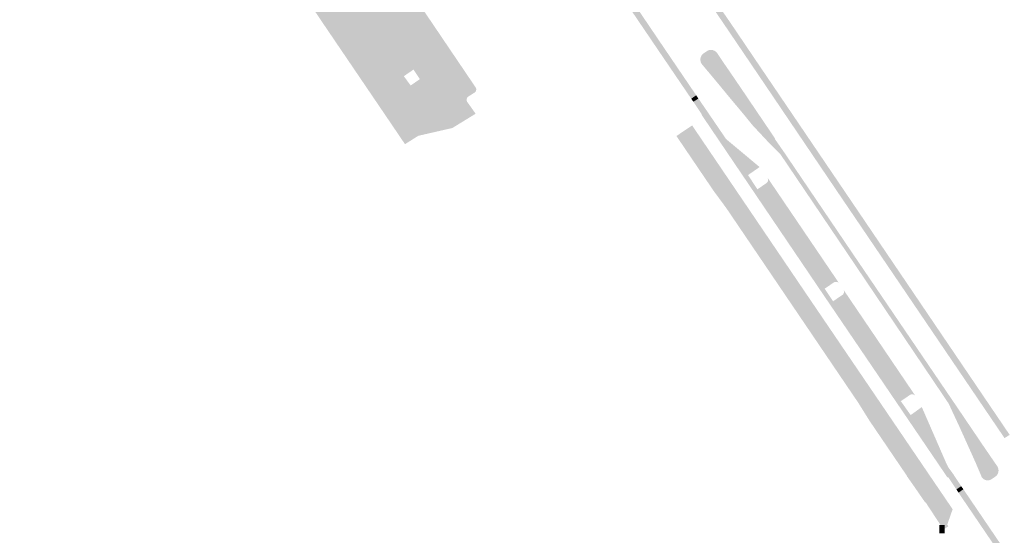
# Model space of a CAD drawing. Header units: inches. Extents: x 83502 to 84837, y 445986 to 447217.
# Tile 5 of 44: x 83795 to 83925, y 446580 to 446648. Entities that reach past the tile are written whole.
import ezdxf

# ---------------------------------------------------------------- set-up
doc = ezdxf.new("R2010")
doc.units = ezdxf.units.IN
doc.header["$MEASUREMENT"] = 0

msp = doc.modelspace()

# ---------------------------------------------------------------- hatches: boundary and pattern name
for points in [[(83795.75, 446707.4), (83795.73, 446707.44), (83795.72, 446707.48), (83795.7, 446707.52), (83795.67, 446707.56), (83795.11, 446708.36), (83795.09, 446708.4), (83795.07, 446708.44), (83795.05, 446708.48), (83795.04, 446708.52), (83795.03, 446708.57), (83795.03, 446708.61), (83795.03, 446708.65), (83795.03, 446708.7), (83795.04, 446708.74), (83795.05, 446708.78), (83795.07, 446708.82), (83795.08, 446708.86), (83795.1, 446708.9), (83795.13, 446708.94), (83795.16, 446708.97), (83795.19, 446709.01), (83795.22, 446709.04), (83795.25, 446709.06), (83795.93, 446709.41), (83796.12, 446709.48), (83796.31, 446709.54), (83796.5, 446709.6), (83796.69, 446709.66), (83796.89, 446709.7), (83797.09, 446709.74), (83797.56, 446709.8), (83798.04, 446709.81), (83798.52, 446709.77), (83798.99, 446709.7), (83799.45, 446709.58), (83799.9, 446709.42), (83800.34, 446709.21), (83800.75, 446708.97), (83801.14, 446708.7), (83801.5, 446708.38), (83801.83, 446708.04), (83802.13, 446707.66), (83802.88, 446706.65), (83803.19, 446706.24), (83803.87, 446705.25), (83803.95, 446705.13), (83810.02, 446696.16), (83808.78, 446695.32), (83809.8, 446693.8), (83811.03, 446694.65), (83817.56, 446685.01), (83817.66, 446684.86), (83816.63, 446684.21), (83817.3, 446683.3), (83818.24, 446683.94), (83820.66, 446680.41), (83824.4, 446674.88), (83823.11, 446674.16), (83824.07, 446672.78), (83825.37, 446673.48), (83831.65, 446664.18), (83830.4, 446663.35), (83831.57, 446661.59), (83832.82, 446662.44), (83839.39, 446652.75), (83838.09, 446651.91), (83838.93, 446650.65), (83840.23, 446651.5), (83847.16, 446641.31), (83845.88, 446640.43), (83846.78, 446639.2), (83848, 446640.04), (83852.3, 446633.57), (83847.8, 446632.54), (83844.58, 446637.29), (83843.57, 446638.78), (83829.04, 446660.25), (83828.03, 446661.74), (83821.97, 446670.69), (83820.96, 446672.18), (83814.91, 446681.11), (83813.9, 446682.6), (83800.11, 446702.97), (83798.51, 446705.33), (83798.48, 446705.37), (83798.45, 446705.4), (83798.42, 446705.43), (83798.39, 446705.46), (83798.35, 446705.48), (83798.31, 446705.5), (83798.27, 446705.52), (83798.23, 446705.53), (83798.19, 446705.54), (83798.15, 446705.55), (83798.11, 446705.55), (83798.07, 446705.55), (83798.03, 446705.55), (83797.99, 446705.54), (83797.95, 446705.53), (83797.93, 446705.52), (83797.9, 446705.51), (83797.88, 446705.5), (83797.86, 446705.49), (83797.83, 446705.48), (83797.81, 446705.47), (83796.67, 446704.69), (83795.75, 446707.4)], [(83809.75, 446702.89), (83853.45, 446638.24), (83854.26, 446637.02), (83854.42, 446636.82), (83855.38, 446635.46), (83852.3, 446633.57), (83848, 446640.04), (83847.16, 446641.31), (83840.23, 446651.5), (83839.39, 446652.75), (83832.82, 446662.44), (83831.65, 446664.18), (83825.37, 446673.48), (83824.4, 446674.88), (83820.66, 446680.41), (83818.24, 446683.94), (83817.66, 446684.86), (83817.56, 446685.01), (83811.03, 446694.65), (83810.02, 446696.16), (83803.95, 446705.13), (83803.87, 446705.25), (83806.86, 446707.14), (83808.25, 446705.08), (83809.75, 446702.89), (83809.75, 446702.89)], [(83821.97, 446670.69), (83828.03, 446661.74), (83829.04, 446660.25), (83843.57, 446638.78), (83844.58, 446637.29), (83847.8, 446632.54), (83846.03, 446631.43), (83843.58, 446635.05), (83841.11, 446638.69), (83836.51, 446645.47), (83835.27, 446647.3), (83833.86, 446649.39), (83832.62, 446651.21), (83828.02, 446658), (83825.56, 446661.64), (83820.96, 446668.42), (83818.49, 446672.07), (83813.88, 446678.86), (83811.42, 446682.49), (83806.83, 446689.27), (83805.59, 446691.1), (83804.18, 446693.18), (83802.95, 446694.99), (83798.35, 446701.78), (83797.12, 446703.6), (83796.96, 446703.83), (83796.67, 446704.69), (83797.79, 446705.45), (83797.81, 446705.46), (83797.83, 446705.48), (83797.85, 446705.49), (83797.88, 446705.5), (83797.9, 446705.51), (83797.93, 446705.52), (83797.95, 446705.53), (83797.98, 446705.54), (83798.02, 446705.55), (83798.05, 446705.55), (83798.09, 446705.55), (83798.12, 446705.55), (83798.16, 446705.55), (83798.19, 446705.54), (83798.22, 446705.53), (83798.26, 446705.52), (83798.29, 446705.51), (83798.32, 446705.5), (83798.35, 446705.48), (83798.38, 446705.46), (83798.41, 446705.44), (83798.44, 446705.42), (83798.46, 446705.39), (83798.48, 446705.37), (83798.5, 446705.34), (83800.11, 446702.97), (83813.9, 446682.6), (83814.91, 446681.11), (83820.96, 446672.18), (83821.97, 446670.69)], [(83812, 446703.12), (83855.38, 446638.95), (83855.41, 446638.91), (83855.42, 446638.87), (83855.44, 446638.83), (83855.45, 446638.79), (83855.46, 446638.75), (83855.46, 446638.7), (83855.46, 446638.66), (83855.46, 446638.62), (83855.45, 446638.57), (83855.44, 446638.53), (83855.42, 446638.49), (83855.41, 446638.45), (83855.38, 446638.41), (83855.36, 446638.38), (83855.33, 446638.35), (83855.3, 446638.31), (83855.27, 446638.29), (83855.24, 446638.26), (83854.35, 446637.69), (83854.31, 446637.65), (83854.28, 446637.61), (83854.26, 446637.57), (83854.23, 446637.52), (83854.22, 446637.47), (83854.2, 446637.42), (83854.2, 446637.37), (83854.19, 446637.32), (83854.19, 446637.27), (83854.2, 446637.21), (83854.21, 446637.16), (83854.22, 446637.11), (83854.24, 446637.07), (83854.26, 446637.02), (83853.45, 446638.24), (83809.75, 446702.89), (83808.25, 446705.08), (83808.28, 446705.05), (83808.32, 446705.01), (83808.35, 446704.98), (83808.39, 446704.96), (83808.43, 446704.93), (83808.47, 446704.91), (83808.51, 446704.89), (83808.55, 446704.88), (83808.6, 446704.87), (83808.65, 446704.86), (83808.69, 446704.86), (83808.74, 446704.86), (83808.79, 446704.87), (83808.84, 446704.88), (83808.88, 446704.89), (83808.92, 446704.91), (83808.97, 446704.93), (83809.8, 446705.47), (83809.84, 446705.49), (83809.88, 446705.51), (83809.91, 446705.53), (83809.95, 446705.54), (83809.99, 446705.55), (83810.03, 446705.55), (83810.07, 446705.55), (83810.12, 446705.55), (83810.16, 446705.54), (83810.2, 446705.54), (83810.24, 446705.52), (83810.28, 446705.5), (83810.32, 446705.48), (83810.36, 446705.46), (83810.39, 446705.43), (83810.43, 446705.4), (83810.46, 446705.37), (83810.48, 446705.33), (83812, 446703.12), (83812, 446703.12)], [(83884.26, 446654.58), (83887.49, 446649.86), (83889.36, 446647.13), (83888.7, 446646.67), (83886.86, 446649.38), (83883.61, 446654.15), (83884.26, 446654.58), (83884.26, 446654.58)], [(83880.23, 446644.31), (83884.58, 446637.9), (83883.92, 446637.45), (83879.59, 446643.82), (83876.08, 446649), (83876.74, 446649.47), (83880.23, 446644.31), (83880.23, 446644.31)], [(83889.36, 446647.13), (83892.4, 446642.63), (83891.74, 446642.18), (83888.7, 446646.67), (83889.36, 446647.13), (83889.36, 446647.13)], [(83888.22, 446642.19), (83889.09, 446640.93), (83887.28, 446639.69), (83885.37, 446641.97), (83885.32, 446642.04), (83885.27, 446642.11), (83885.23, 446642.19), (83885.19, 446642.28), (83885.17, 446642.36), (83885.15, 446642.45), (83885.14, 446642.54), (83885.13, 446642.63), (83885.14, 446642.72), (83885.15, 446642.81), (83885.17, 446642.9), (83885.2, 446642.99), (83885.24, 446643.07), (83885.28, 446643.15), (83885.33, 446643.23), (83885.39, 446643.3), (83885.46, 446643.36), (83885.52, 446643.42), (83886.01, 446643.76), (83886.09, 446643.8), (83886.17, 446643.84), (83886.25, 446643.87), (83886.34, 446643.89), (83886.43, 446643.9), (83886.51, 446643.91), (83886.6, 446643.9), (83886.69, 446643.89), (83886.78, 446643.88), (83886.86, 446643.85), (83886.94, 446643.82), (83887.02, 446643.78), (83887.09, 446643.74), (83887.16, 446643.69), (83887.22, 446643.64), (83887.29, 446643.58), (83887.34, 446643.51), (83887.39, 446643.44), (83888.22, 446642.19), (83888.22, 446642.19)], [(83892.4, 446642.63), (83893.52, 446640.98), (83892.87, 446640.51), (83891.74, 446642.18), (83892.4, 446642.63), (83892.4, 446642.63)], [(83889.09, 446640.93), (83890.81, 446638.4), (83889.21, 446637.35), (83887.28, 446639.69), (83889.09, 446640.93), (83889.09, 446640.93)], [(83904.3, 446625.08), (83926.07, 446592.94), (83925.39, 446592.51), (83903.48, 446624.82), (83892.87, 446640.51), (83893.52, 446640.98), (83904.3, 446625.08), (83904.3, 446625.08)], [(83890.81, 446638.4), (83894.92, 446632.32), (83894.94, 446632.29), (83894.96, 446632.25), (83894.97, 446632.21), (83894.99, 446632.18), (83895, 446632.14), (83895, 446632.1), (83895.01, 446632.06), (83895.01, 446632.01), (83895, 446631.97), (83895, 446631.93), (83894.99, 446631.89), (83894.97, 446631.85), (83894.95, 446631.81), (83894.93, 446631.77), (83894.91, 446631.74), (83894.88, 446631.7), (83894.85, 446631.67), (83894.82, 446631.64), (83894.79, 446631.62), (83894.75, 446631.59), (83894.71, 446631.57), (83894.67, 446631.56), (83894.62, 446631.54), (83894.58, 446631.54), (83894.54, 446631.53), (83894.49, 446631.53), (83894.45, 446631.53), (83894.4, 446631.54), (83894.36, 446631.55), (83894.32, 446631.57), (83894.27, 446631.59), (83894.23, 446631.61), (83894.2, 446631.63), (83894.11, 446631.72), (83892.06, 446633.91), (83890.79, 446635.47), (83889.21, 446637.35), (83890.81, 446638.4), (83890.81, 446638.4)], [(83884.87, 446637.47), (83884.2, 446637.05), (83883.92, 446637.45), (83884.58, 446637.9), (83884.87, 446637.47), (83884.87, 446637.47)], [(83884.87, 446637.47), (83886.01, 446635.81), (83885.33, 446635.37), (83884.2, 446637.05), (83884.87, 446637.47), (83884.87, 446637.47)], [(83886.01, 446635.81), (83888.53, 446632.11), (83892.97, 446628.4), (83891.44, 446627.34), (83892.68, 446625.45), (83893.07, 446625.72), (83893.05, 446625.69), (83893.03, 446625.66), (83893.01, 446625.62), (83893, 446625.59), (83892.99, 446625.55), (83892.98, 446625.51), (83892.98, 446625.46), (83892.98, 446625.42), (83892.99, 446625.38), (83893, 446625.33), (83901.59, 446612.68), (83901.62, 446612.65), (83901.64, 446612.63), (83901.67, 446612.61), (83901.7, 446612.59), (83901.74, 446612.58), (83901.77, 446612.57), (83901.8, 446612.56), (83901.83, 446612.55), (83901.87, 446612.55), (83901.9, 446612.55), (83901.93, 446612.55), (83901.96, 446612.56), (83901.99, 446612.57), (83901.58, 446612.29), (83902.7, 446610.63), (83903.11, 446610.91), (83903.09, 446610.89), (83903.07, 446610.87), (83903.05, 446610.84), (83903.04, 446610.82), (83903.03, 446610.79), (83903.01, 446610.76), (83903.01, 446610.74), (83903, 446610.71), (83903, 446610.68), (83902.99, 446610.65), (83903, 446610.62), (83903, 446610.59), (83903.01, 446610.56), (83903.02, 446610.53), (83903.03, 446610.5), (83911.66, 446597.77), (83911.69, 446597.74), (83911.71, 446597.72), (83911.73, 446597.71), (83911.76, 446597.69), (83911.78, 446597.68), (83911.81, 446597.66), (83911.84, 446597.66), (83911.87, 446597.65), (83911.89, 446597.65), (83911.92, 446597.65), (83911.95, 446597.65), (83911.98, 446597.65), (83912, 446597.66), (83912.03, 446597.66), (83912.06, 446597.67), (83912.08, 446597.68), (83911.66, 446597.4), (83912.97, 446595.56), (83914.44, 446596.62), (83917.75, 446589.02), (83917.95, 446588.63), (83918.57, 446587.79), (83917.94, 446587.34), (83917.85, 446587.28), (83901.08, 446611.98), (83885.28, 446635.34), (83885.33, 446635.37), (83886.01, 446635.81), (83886.01, 446635.81)], [(83899.58, 446610.97), (83918.52, 446583.09), (83917.81, 446581.06), (83917.96, 446580.84), (83917.71, 446580.66), (83917.31, 446580.4), (83917.21, 446580.55), (83914.95, 446584), (83914.9, 446583.97), (83913.55, 446585.93), (83912.47, 446587.47), (83912.49, 446587.48), (83907.55, 446594.76), (83906.05, 446597.16), (83888.56, 446622.97), (83886.88, 446625.25), (83881.96, 446632.51), (83884.04, 446633.91), (83899.58, 446610.97)], [(83905.57, 446616.54), (83920.04, 446595.24), (83920.47, 446594.6), (83920.44, 446594.63), (83920.41, 446594.67), (83920.38, 446594.7), (83920.34, 446594.73), (83920.3, 446594.75), (83920.26, 446594.77), (83920.22, 446594.79), (83920.17, 446594.81), (83920.13, 446594.82), (83920.08, 446594.82), (83920.03, 446594.83), (83919.98, 446594.82), (83919.93, 446594.82), (83919.88, 446594.81), (83919.84, 446594.79), (83919.79, 446594.77), (83919.61, 446594.65), (83919.56, 446594.62), (83919.53, 446594.59), (83919.5, 446594.57), (83919.48, 446594.54), (83919.45, 446594.5), (83919.43, 446594.47), (83919.42, 446594.44), (83919.4, 446594.4), (83919.39, 446594.36), (83919.38, 446594.32), (83919.37, 446594.27), (83919.37, 446594.23), (83919.37, 446594.19), (83919.38, 446594.14), (83919.39, 446594.1), (83919.4, 446594.06), (83917.99, 446597.09), (83905.12, 446616.18), (83895.76, 446630.04), (83894.2, 446631.63), (83894.23, 446631.61), (83894.27, 446631.59), (83894.32, 446631.57), (83894.36, 446631.55), (83894.4, 446631.54), (83894.45, 446631.53), (83894.49, 446631.53), (83894.54, 446631.53), (83894.58, 446631.54), (83894.62, 446631.54), (83894.67, 446631.56), (83894.71, 446631.57), (83894.75, 446631.59), (83894.79, 446631.62), (83894.82, 446631.64), (83894.85, 446631.67), (83894.88, 446631.7), (83894.91, 446631.74), (83894.93, 446631.77), (83894.95, 446631.81), (83894.97, 446631.85), (83894.99, 446631.89), (83895, 446631.93), (83895, 446631.97), (83895.01, 446632.01), (83895.01, 446632.06), (83895, 446632.1), (83896.18, 446630.41), (83905.57, 446616.54), (83905.57, 446616.54)], [(83894.31, 446626.56), (83903.51, 446612.99), (83903.48, 446613.03), (83903.44, 446613.06), (83903.4, 446613.1), (83903.36, 446613.12), (83903.32, 446613.15), (83903.28, 446613.17), (83903.23, 446613.18), (83903.18, 446613.19), (83903.14, 446613.2), (83903.09, 446613.2), (83903.04, 446613.2), (83902.99, 446613.19), (83902.95, 446613.18), (83902.9, 446613.17), (83902.85, 446613.15), (83902.81, 446613.13), (83901.99, 446612.57), (83901.96, 446612.56), (83901.93, 446612.55), (83901.9, 446612.55), (83901.87, 446612.55), (83901.83, 446612.55), (83901.8, 446612.56), (83901.77, 446612.57), (83901.74, 446612.58), (83901.7, 446612.59), (83901.67, 446612.61), (83901.64, 446612.63), (83901.62, 446612.65), (83901.59, 446612.68), (83893, 446625.33), (83892.99, 446625.38), (83892.98, 446625.42), (83892.98, 446625.46), (83892.98, 446625.51), (83892.99, 446625.55), (83893, 446625.59), (83893.01, 446625.62), (83893.03, 446625.66), (83893.05, 446625.69), (83893.07, 446625.72), (83893.88, 446626.28), (83893.91, 446626.31), (83893.95, 446626.34), (83893.98, 446626.38), (83894.01, 446626.41), (83894.03, 446626.45), (83894.05, 446626.49), (83894.07, 446626.54), (83894.08, 446626.58), (83894.09, 446626.62), (83894.1, 446626.67), (83894.1, 446626.71), (83894.1, 446626.75), (83894.09, 446626.79), (83894.09, 446626.84), (83894.07, 446626.88), (83894.06, 446626.92), (83894.04, 446626.96), (83894.02, 446626.99), (83894.31, 446626.56), (83894.31, 446626.56)], [(83908.34, 446605.86), (83913.6, 446598.09), (83913.56, 446598.13), (83913.52, 446598.17), (83913.48, 446598.2), (83913.44, 446598.23), (83913.39, 446598.26), (83913.34, 446598.28), (83913.29, 446598.29), (83913.23, 446598.3), (83913.18, 446598.31), (83913.13, 446598.31), (83913.08, 446598.3), (83913.03, 446598.3), (83912.98, 446598.28), (83912.93, 446598.27), (83912.08, 446597.68), (83912.06, 446597.67), (83912.03, 446597.66), (83912, 446597.66), (83911.98, 446597.65), (83911.95, 446597.65), (83911.92, 446597.65), (83911.89, 446597.65), (83911.87, 446597.65), (83911.84, 446597.66), (83911.81, 446597.66), (83911.78, 446597.68), (83911.76, 446597.69), (83911.73, 446597.71), (83911.71, 446597.72), (83911.69, 446597.74), (83911.66, 446597.77), (83903.03, 446610.5), (83903.02, 446610.53), (83903.01, 446610.56), (83903, 446610.59), (83903, 446610.62), (83902.99, 446610.65), (83903, 446610.68), (83903, 446610.71), (83903.01, 446610.74), (83903.01, 446610.76), (83903.03, 446610.79), (83903.04, 446610.82), (83903.05, 446610.84), (83903.07, 446610.87), (83903.09, 446610.89), (83903.11, 446610.91), (83903.94, 446611.47), (83903.98, 446611.5), (83904.01, 446611.53), (83904.04, 446611.57), (83904.07, 446611.61), (83904.09, 446611.65), (83904.11, 446611.7), (83904.13, 446611.74), (83904.14, 446611.79), (83904.14, 446611.84), (83904.15, 446611.88), (83904.15, 446611.93), (83904.14, 446611.98), (83904.13, 446612.03), (83904.11, 446612.07), (83904.09, 446612.12), (83904.07, 446612.16), (83908.34, 446605.86), (83908.34, 446605.86)], [(83920.47, 446594.6), (83922.71, 446591.29), (83921.14, 446590.2), (83919.4, 446594.06), (83919.39, 446594.1), (83919.38, 446594.14), (83919.37, 446594.19), (83919.37, 446594.23), (83919.37, 446594.27), (83919.38, 446594.32), (83919.39, 446594.36), (83919.4, 446594.4), (83919.42, 446594.44), (83919.43, 446594.47), (83919.45, 446594.5), (83919.48, 446594.54), (83919.5, 446594.57), (83919.53, 446594.59), (83919.56, 446594.62), (83919.61, 446594.65), (83919.79, 446594.77), (83919.84, 446594.79), (83919.88, 446594.81), (83919.93, 446594.82), (83919.98, 446594.82), (83920.03, 446594.83), (83920.08, 446594.82), (83920.13, 446594.82), (83920.17, 446594.81), (83920.22, 446594.79), (83920.26, 446594.77), (83920.3, 446594.75), (83920.34, 446594.73), (83920.38, 446594.7), (83920.41, 446594.67), (83920.44, 446594.63), (83920.47, 446594.6), (83920.47, 446594.6)], [(83922.71, 446591.29), (83924.41, 446588.81), (83922.34, 446587.43), (83921.58, 446589.22), (83921.14, 446590.2), (83922.71, 446591.29), (83922.71, 446591.29)], [(83924.41, 446588.81), (83924.46, 446588.74), (83924.5, 446588.66), (83924.53, 446588.57), (83924.56, 446588.49), (83924.58, 446588.4), (83924.59, 446588.31), (83924.6, 446588.22), (83924.59, 446588.13), (83924.58, 446588.05), (83924.56, 446587.96), (83924.53, 446587.88), (83924.5, 446587.8), (83924.46, 446587.72), (83924.41, 446587.65), (83924.36, 446587.58), (83924.3, 446587.52), (83924.23, 446587.46), (83924.17, 446587.41), (83923.74, 446587.11), (83923.63, 446587.04), (83923.56, 446587), (83923.49, 446586.97), (83923.42, 446586.95), (83923.35, 446586.93), (83923.27, 446586.91), (83923.19, 446586.91), (83923.12, 446586.91), (83923.04, 446586.92), (83922.97, 446586.93), (83922.89, 446586.95), (83922.82, 446586.97), (83922.75, 446587), (83922.68, 446587.04), (83922.62, 446587.08), (83922.56, 446587.13), (83922.5, 446587.18), (83922.45, 446587.24), (83922.4, 446587.3), (83922.36, 446587.37), (83922.34, 446587.43), (83924.41, 446588.81), (83924.41, 446588.81)], [(83918.57, 446587.79), (83919.66, 446586.14), (83919.02, 446585.71), (83917.94, 446587.34), (83918.57, 446587.79), (83918.57, 446587.79)], [(83919.94, 446585.74), (83919.3, 446585.28), (83919.02, 446585.71), (83919.66, 446586.14), (83919.94, 446585.74), (83919.94, 446585.74)], [(83923.4, 446580.64), (83927.28, 446574.93), (83926.63, 446574.47), (83922.73, 446580.23), (83919.3, 446585.28), (83919.94, 446585.74), (83923.4, 446580.64), (83923.4, 446580.64)], [(83916.77, 446579.9), (83916.77, 446581.02), (83917.46, 446581.02), (83917.46, 446579.9), (83916.77, 446579.9)]]:
    msp.add_hatch(color=256).paths.add_polyline_path(points, flags=0)

doc.saveas('drawing.dxf')
